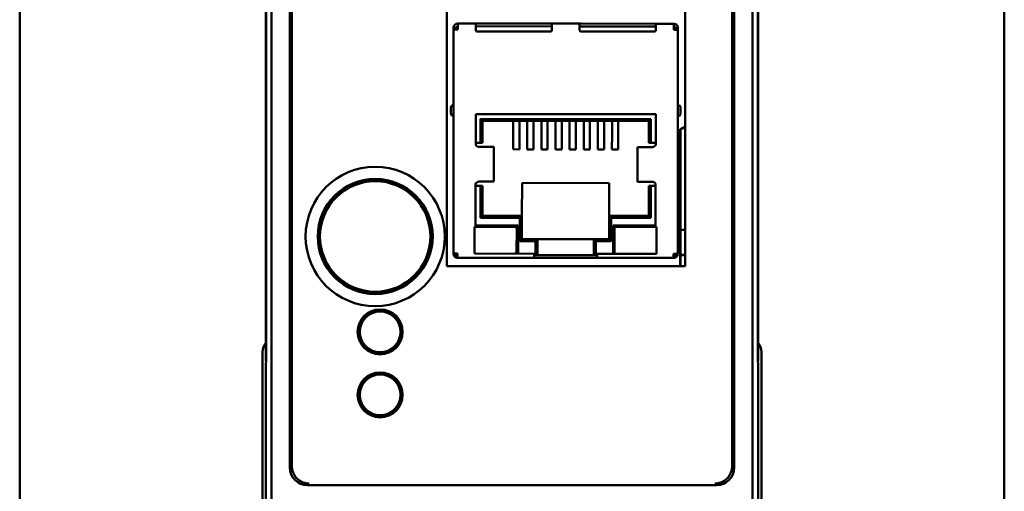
# Model space of a CAD drawing. Header units: inches. Extents: x 1.3 to 23.8, y 0.4 to 18.6.
# Tile 7 of 17: x 9.2 to 12, y 8.7 to 10. Entities that reach past the tile are written whole.
import ezdxf

# ---------------------------------------------------------------- set-up
doc = ezdxf.new("R2010")
doc.units = ezdxf.units.IN
doc.header["$LTSCALE"] = 0.8
doc.header["$MEASUREMENT"] = 0
doc.layers.add('Visible (ANSI)', color=7, linetype='Continuous', lineweight=50)

msp = doc.modelspace()

# ---------------------------------------------------------------- linework, layer by layer
at = {"layer": 'Visible (ANSI)'}
for p, q in [((9.1574, 11.7026), (9.1574, 8.2026)), ((11.9574, 8.2026), (11.9574, 11.7026)), ((9.8732, 8.2684), (9.8732, 11.6368)), ((11.2416, 11.6368), (11.2416, 8.2684)), ((9.9259, 11.1311), (9.9259, 8.7741)), ((11.1889, 8.7741), (11.1889, 11.1311)), ((11.1833, 10.9277), (11.1833, 8.8536)), ((9.8574, 10.8276), (9.8574, 9.0776)), ((11.2574, 9.0776), (11.2574, 10.8276)), ((9.8583, 10.7788), (9.8583, 9.1265)), ((9.8583, 9.1285), (9.8583, 10.7768)), ((11.2565, 9.1265), (11.2565, 10.7788)), ((11.2565, 10.7768), (11.2565, 9.1285)), ((11.0503, 10.7395), (11.0503, 9.3465)), ((10.3725, 9.3465), (10.3725, 10.1257)), ((9.9315, 8.8536), (9.9315, 10.0757)), ((10.4033, 10.0354), (10.4545, 10.0354)), ((10.4033, 10.0236), (10.4033, 10.0354)), ((10.4545, 10.0354), (10.4545, 10.0236)), ((10.4545, 10.0354), (10.4584, 10.0354)), ((10.671, 10.0273), (10.4545, 10.0275)), ((10.4584, 10.0354), (10.6671, 10.0352)), ((10.6671, 10.0352), (10.671, 10.0352)), ((10.671, 10.0352), (10.7498, 10.0351)), ((10.671, 10.0233), (10.671, 10.0352)), ((10.7497, 10.0233), (10.7498, 10.0351)), ((10.9663, 10.027), (10.7497, 10.0272)), ((10.7537, 10.0351), (10.7498, 10.0351)), ((10.9623, 10.0349), (10.7537, 10.0351)), ((10.9663, 10.0349), (10.9623, 10.0349)), ((10.9663, 10.0349), (11.0175, 10.0348)), ((10.9663, 10.0349), (10.9663, 10.0231)), ((11.0175, 10.0348), (11.0175, 10.023)), ((10.3909, 9.387), (10.3915, 10.0185)), ((10.3915, 10.0185), (10.3915, 10.0236)), ((10.3993, 10.0236), (10.3915, 10.0236)), ((10.4033, 10.0185), (10.3915, 10.0185)), ((10.3993, 10.0185), (10.3993, 10.0236)), ((10.4005, 10.0236), (10.4005, 10.0185)), ((10.4033, 10.0236), (10.4005, 10.0236)), ((10.4033, 10.0185), (10.4033, 10.0236)), ((10.4545, 10.0169), (10.4545, 10.0236)), ((10.6671, 10.0127), (10.4584, 10.0129)), ((10.671, 10.0233), (10.671, 10.0167)), ((10.7497, 10.0233), (10.7497, 10.0166)), ((10.7537, 10.0127), (10.9623, 10.0125)), ((10.9663, 10.0164), (10.9663, 10.0231)), ((11.0175, 10.023), (11.0202, 10.023)), ((11.0175, 10.0179), (11.0175, 10.023)), ((11.0175, 10.0179), (11.0293, 10.0179)), ((11.0202, 10.0179), (11.0202, 10.023)), ((11.0214, 10.023), (11.0293, 10.023)), ((11.0214, 10.023), (11.0214, 10.0179)), ((11.0293, 10.0179), (11.0287, 9.3864)), ((11.0293, 10.023), (11.0293, 10.0179)), ((10.3834, 9.7965), (10.3834, 9.7807)), ((10.4542, 9.7783), (10.4541, 9.6928)), ((10.966, 9.7778), (10.4542, 9.7783)), ((10.966, 9.6924), (10.966, 9.7778)), ((11.0369, 9.7801), (11.0369, 9.7958)), ((10.4679, 9.6968), (10.468, 9.7645)), ((10.468, 9.7645), (10.9522, 9.764)), ((10.4739, 9.7586), (10.468, 9.7645)), ((10.4739, 9.7586), (10.4738, 9.6968)), ((10.9463, 9.7581), (10.4739, 9.7586)), ((10.5607, 9.7585), (10.5607, 9.7439)), ((10.5784, 9.7585), (10.5784, 9.7439)), ((10.6009, 9.7585), (10.6009, 9.7439)), ((10.6186, 9.7584), (10.6186, 9.7439)), ((10.641, 9.7584), (10.641, 9.7438)), ((10.6587, 9.7584), (10.6587, 9.7438)), ((10.6812, 9.7584), (10.6812, 9.7438)), ((10.6989, 9.7584), (10.6989, 9.7438)), ((10.7213, 9.7583), (10.7213, 9.7438)), ((10.7391, 9.7583), (10.739, 9.7438)), ((10.7615, 9.7583), (10.7615, 9.7437)), ((10.7792, 9.7583), (10.7792, 9.7437)), ((10.8017, 9.7583), (10.8016, 9.7437)), ((10.8194, 9.7582), (10.8194, 9.7437)), ((10.8418, 9.7582), (10.8418, 9.7437)), ((10.8595, 9.7582), (10.8595, 9.7436)), ((10.9463, 9.7581), (10.9522, 9.764)), ((10.9463, 9.6963), (10.9463, 9.7581)), ((10.9522, 9.764), (10.9522, 9.6963)), ((10.5607, 9.7215), (10.5606, 9.6781)), ((10.5607, 9.7215), (10.5607, 9.7439)), ((10.5784, 9.7215), (10.5783, 9.678)), ((10.5784, 9.7215), (10.5784, 9.7439)), ((10.6008, 9.7215), (10.6009, 9.7439)), ((10.6008, 9.7215), (10.6008, 9.678)), ((10.6185, 9.7215), (10.6186, 9.7439)), ((10.6185, 9.7215), (10.6185, 9.678)), ((10.641, 9.7215), (10.6409, 9.678)), ((10.641, 9.7215), (10.641, 9.7438)), ((10.6587, 9.7214), (10.6587, 9.7438)), ((10.6587, 9.7214), (10.6587, 9.678)), ((10.6811, 9.7214), (10.6812, 9.7438)), ((10.6811, 9.7214), (10.6811, 9.6779)), ((10.6989, 9.7214), (10.6988, 9.6779)), ((10.6989, 9.7214), (10.6989, 9.7438)), ((10.7213, 9.7214), (10.7213, 9.7438)), ((10.7213, 9.7214), (10.7213, 9.6779)), ((10.739, 9.7214), (10.739, 9.7438)), ((10.739, 9.7214), (10.739, 9.6779)), ((10.7615, 9.7213), (10.7614, 9.6779)), ((10.7615, 9.7213), (10.7615, 9.7437)), ((10.7792, 9.7213), (10.7791, 9.6778)), ((10.7792, 9.7213), (10.7792, 9.7437)), ((10.8016, 9.7213), (10.8016, 9.7437)), ((10.8016, 9.7213), (10.8016, 9.6778)), ((10.8193, 9.7213), (10.8194, 9.7437)), ((10.8193, 9.7213), (10.8193, 9.6778)), ((10.8418, 9.7213), (10.8417, 9.6778)), ((10.8418, 9.7213), (10.8418, 9.7437)), ((10.8595, 9.7212), (10.8594, 9.6778)), ((10.8595, 9.7212), (10.8595, 9.7436)), ((11.0358, 9.7357), (11.0358, 9.3465)), ((11.0369, 9.7349), (11.0369, 9.4495)), ((10.4542, 9.6968), (10.4679, 9.6968)), ((10.4679, 9.6968), (10.4738, 9.6968)), ((10.9463, 9.6963), (10.9522, 9.6963)), ((10.9522, 9.6963), (10.966, 9.6963)), ((10.4734, 9.685), (10.4644, 9.685)), ((10.4734, 9.685), (10.505, 9.6849)), ((10.505, 9.6849), (10.5054, 9.6849)), ((10.5053, 9.5865), (10.5054, 9.6849)), ((10.5606, 9.6781), (10.5783, 9.678)), ((10.6008, 9.678), (10.6185, 9.678)), ((10.6409, 9.678), (10.6587, 9.678)), ((10.6811, 9.6779), (10.6988, 9.6779)), ((10.739, 9.6779), (10.7213, 9.6779)), ((10.7791, 9.6778), (10.7614, 9.6779)), ((10.8193, 9.6778), (10.8016, 9.6778)), ((10.8594, 9.6778), (10.8417, 9.6778)), ((10.9146, 9.5861), (10.9147, 9.6845)), ((10.9147, 9.6845), (10.9151, 9.6845)), ((10.9151, 9.6845), (10.9467, 9.6845)), ((10.9557, 9.6845), (10.9467, 9.6845)), ((10.454, 9.5787), (10.4539, 9.4582)), ((10.4643, 9.5865), (10.4733, 9.5865)), ((10.4733, 9.5865), (10.5049, 9.5865)), ((10.5049, 9.5865), (10.5053, 9.5865)), ((10.5859, 9.5825), (10.5858, 9.4896)), ((10.834, 9.5822), (10.5859, 9.5825)), ((10.8339, 9.4893), (10.834, 9.5822)), ((10.9146, 9.5861), (10.915, 9.5861)), ((10.915, 9.5861), (10.9466, 9.5861)), ((10.9466, 9.5861), (10.9556, 9.5861)), ((10.9657, 9.4577), (10.9659, 9.5782)), ((10.4678, 9.5747), (10.454, 9.5747)), ((10.4677, 9.4838), (10.4678, 9.5747)), ((10.4737, 9.5747), (10.4678, 9.5747)), ((10.4737, 9.5747), (10.4736, 9.4897)), ((10.9461, 9.4892), (10.9462, 9.5743)), ((10.9521, 9.5743), (10.9462, 9.5743)), ((10.9521, 9.5743), (10.952, 9.4833)), ((10.9658, 9.5742), (10.9521, 9.5743)), ((10.4736, 9.4897), (10.4677, 9.4838)), ((10.5799, 9.4837), (10.4677, 9.4838)), ((10.4736, 9.4897), (10.5858, 9.4896)), ((10.5799, 9.4837), (10.5858, 9.4896)), ((10.5799, 9.4171), (10.5799, 9.4837)), ((10.5858, 9.4896), (10.5858, 9.423)), ((10.8338, 9.4228), (10.8339, 9.4893)), ((10.8339, 9.4893), (10.9461, 9.4892)), ((10.8339, 9.4893), (10.8398, 9.4834)), ((10.8398, 9.4834), (10.8397, 9.4169)), ((10.952, 9.4833), (10.8398, 9.4834)), ((10.9461, 9.4892), (10.952, 9.4833)), ((10.451, 9.4582), (10.4509, 9.3818)), ((10.4539, 9.4582), (10.451, 9.4582)), ((10.5746, 9.462), (10.4539, 9.4621)), ((10.5667, 9.4581), (10.4549, 9.4582)), ((10.5706, 9.3856), (10.5707, 9.4542)), ((10.5745, 9.3817), (10.5746, 9.462)), ((10.845, 9.3814), (10.8451, 9.4618)), ((10.8451, 9.4618), (10.9657, 9.4616)), ((10.849, 9.4539), (10.8489, 9.3854)), ((10.9648, 9.4577), (10.8529, 9.4578)), ((10.9687, 9.4577), (10.9657, 9.4577)), ((10.9686, 9.3813), (10.9687, 9.4577)), ((11.0364, 9.4491), (11.0369, 9.4495)), ((11.0364, 9.3783), (11.0364, 9.4491)), ((11.0503, 9.4491), (11.0364, 9.4491)), ((11.0369, 9.4495), (11.0503, 9.4495)), ((10.5799, 9.4171), (10.5858, 9.423)), ((10.624, 9.4171), (10.5799, 9.4171)), ((10.5858, 9.423), (10.6299, 9.423)), ((10.6239, 9.3817), (10.624, 9.4171)), ((10.624, 9.4171), (10.6299, 9.423)), ((10.6299, 9.423), (10.6298, 9.3817)), ((10.6299, 9.423), (10.7897, 9.4228)), ((10.7897, 9.4228), (10.8338, 9.4228)), ((10.7897, 9.3815), (10.7897, 9.4228)), ((10.7956, 9.4169), (10.7897, 9.4228)), ((10.8397, 9.4169), (10.7956, 9.4169)), ((10.7956, 9.4169), (10.7956, 9.3815)), ((10.8338, 9.4228), (10.8397, 9.4169)), ((10.3909, 9.3819), (10.3909, 9.387)), ((10.3943, 9.3819), (10.3909, 9.3819)), ((10.3943, 9.3819), (10.4027, 9.3819)), ((10.4027, 9.3701), (10.4027, 9.3819)), ((10.4509, 9.3818), (10.62, 9.3817)), ((10.62, 9.3817), (10.62, 9.3699)), ((10.6298, 9.3817), (10.6298, 9.3777)), ((10.7897, 9.3776), (10.7897, 9.3815)), ((10.7995, 9.3815), (10.9686, 9.3813)), ((10.7995, 9.3697), (10.7995, 9.3815)), ((11.0168, 9.3813), (11.0252, 9.3813)), ((11.0168, 9.3695), (11.0168, 9.3813)), ((11.0252, 9.3813), (11.0287, 9.3813)), ((11.0287, 9.3864), (11.0287, 9.3813)), ((10.3999, 9.3791), (10.3943, 9.3735)), ((10.4027, 9.3701), (10.62, 9.3699)), ((10.6223, 9.3777), (10.62, 9.3777)), ((10.62, 9.3699), (10.7995, 9.3697)), ((10.6223, 9.3777), (10.6298, 9.3777)), ((10.6298, 9.3777), (10.7897, 9.3776)), ((10.7897, 9.3776), (10.7972, 9.3776)), ((10.7995, 9.3776), (10.7972, 9.3776)), ((10.7995, 9.3697), (11.0168, 9.3695)), ((11.0196, 9.3785), (11.0252, 9.3729)), ((11.0369, 9.3779), (11.0364, 9.3783)), ((11.0364, 9.3783), (11.0503, 9.3783)), ((11.0503, 9.3779), (11.0369, 9.3779)), ((11.0369, 9.3779), (11.0369, 9.3465)), ((11.0503, 9.3465), (10.3725, 9.3465)), ((10.1771, 9.2188), (10.1771, 9.2234)), ((10.1831, 9.2187), (10.1771, 9.2188)), ((10.1771, 9.2185), (10.1771, 9.2188)), ((10.1891, 9.2187), (10.1831, 9.2187)), ((10.1891, 9.2233), (10.1891, 9.2187)), ((10.1891, 9.2187), (10.1891, 9.2183)), ((10.1285, 9.1846), (10.1245, 9.187)), ((10.1316, 9.1898), (10.1285, 9.1846)), ((10.1288, 9.1844), (10.1285, 9.1846)), ((10.1306, 9.1973), (10.1346, 9.1949)), ((10.1346, 9.1949), (10.1316, 9.1898)), ((10.1346, 9.1949), (10.1349, 9.1948)), ((10.2307, 9.1937), (10.231, 9.1938)), ((10.231, 9.1938), (10.235, 9.1961)), ((10.2339, 9.1886), (10.231, 9.1938)), ((10.2368, 9.1834), (10.2339, 9.1886)), ((10.2409, 9.1857), (10.2368, 9.1834)), ((10.2368, 9.1834), (10.2366, 9.1832)), ((9.8583, 9.1285), (9.8578, 9.0781)), ((9.8583, 9.1285), (9.8583, 9.1285)), ((10.1239, 9.1336), (10.128, 9.1359)), ((10.128, 9.1359), (10.1282, 9.1361)), ((10.128, 9.1359), (10.1309, 9.1307)), ((10.1309, 9.1307), (10.1339, 9.1255)), ((10.2302, 9.1244), (10.2332, 9.1295)), ((10.2332, 9.1295), (10.2363, 9.1347)), ((10.236, 9.1349), (10.2363, 9.1347)), ((10.2363, 9.1347), (10.2403, 9.1323)), ((11.257, 9.0781), (11.2565, 9.1285)), ((11.2565, 9.1285), (11.2565, 9.1285)), ((9.8479, 8.2026), (9.8479, 9.1026)), ((9.8583, 9.1265), (9.8579, 9.0731)), ((10.1339, 9.1255), (10.1298, 9.1232)), ((10.1341, 9.1256), (10.1339, 9.1255)), ((10.1757, 9.1006), (10.1757, 9.1009)), ((10.1757, 9.096), (10.1757, 9.1006)), ((10.1757, 9.1006), (10.1817, 9.1006)), ((10.1817, 9.1006), (10.1877, 9.1005)), ((10.1877, 9.1008), (10.1877, 9.1005)), ((10.1877, 9.1005), (10.1877, 9.0959)), ((10.2302, 9.1244), (10.2299, 9.1245)), ((10.2342, 9.122), (10.2302, 9.1244)), ((11.2569, 9.0731), (11.2565, 9.1265)), ((11.2669, 9.1026), (11.2669, 8.2026)), ((9.8574, 9.0776), (9.8578, 9.0781)), ((9.8574, 9.0776), (9.8579, 9.0776)), ((9.8579, 9.0731), (9.8574, 9.0726)), ((9.8574, 9.0726), (9.8574, 8.2526)), ((9.8578, 9.0781), (9.8579, 9.0781)), ((11.2569, 9.0781), (11.257, 9.0781)), ((11.2569, 9.0776), (11.2574, 9.0776)), ((11.2574, 9.0726), (11.2569, 9.0731)), ((11.2574, 9.0776), (11.257, 9.0781)), ((11.2574, 8.2526), (11.2574, 9.0726)), ((10.1771, 9.0398), (10.1771, 9.0444)), ((10.1891, 9.0443), (10.1891, 9.0397)), ((10.1306, 9.0183), (10.1346, 9.0159)), ((10.1831, 9.0397), (10.1771, 9.0398)), ((10.1771, 9.0395), (10.1771, 9.0398)), ((10.1891, 9.0397), (10.1831, 9.0397)), ((10.1891, 9.0397), (10.1891, 9.0393)), ((10.231, 9.0148), (10.235, 9.0171)), ((10.1285, 9.0056), (10.1245, 9.008)), ((10.1316, 9.0108), (10.1285, 9.0056)), ((10.1288, 9.0054), (10.1285, 9.0056)), ((10.1346, 9.0159), (10.1316, 9.0108)), ((10.1346, 9.0159), (10.1349, 9.0158)), ((10.2307, 9.0147), (10.231, 9.0148)), ((10.2339, 9.0096), (10.231, 9.0148)), ((10.2368, 9.0044), (10.2339, 9.0096)), ((10.2368, 9.0044), (10.2366, 9.0042)), ((10.2409, 9.0067), (10.2368, 9.0044)), ((10.1239, 8.9546), (10.128, 8.9569)), ((10.128, 8.9569), (10.1282, 8.9571)), ((10.128, 8.9569), (10.1309, 8.9517)), ((10.1339, 8.9465), (10.1298, 8.9442)), ((10.1309, 8.9517), (10.1339, 8.9465)), ((10.1341, 8.9466), (10.1339, 8.9465)), ((10.2302, 8.9454), (10.2299, 8.9455)), ((10.2302, 8.9454), (10.2332, 8.9505)), ((10.2342, 8.943), (10.2302, 8.9454)), ((10.2332, 8.9505), (10.2363, 8.9557)), ((10.236, 8.9559), (10.2363, 8.9557)), ((10.2363, 8.9557), (10.2403, 8.9533)), ((10.1757, 8.9216), (10.1757, 8.9219)), ((10.1757, 8.917), (10.1757, 8.9216)), ((10.1757, 8.9216), (10.1817, 8.9216)), ((10.1817, 8.9216), (10.1877, 8.9215)), ((10.1877, 8.9218), (10.1877, 8.9215)), ((10.1877, 8.9215), (10.1877, 8.9169)), ((9.9759, 8.7241), (11.1389, 8.7241))]:
    msp.add_line(p, q, dxfattribs=at)
for centre, radius in [((10.1684, 9.4306), 0.1979), ((10.1684, 9.4306), 0.1635), ((10.1684, 9.4306), 0.1625), ((10.1684, 9.4306), 0.1617), ((10.1684, 9.4306), 0.157), ((10.1824, 9.1596), 0.064), ((10.1824, 9.1596), 0.058), ((10.1824, 8.9806), 0.064), ((10.1824, 8.9806), 0.058)]:
    msp.add_circle(centre, radius, dxfattribs=at)
for centre, radius, start, end in [((10.4033, 10.0236), 0.0118, 89.9452, 179.9452), ((10.4033, 10.0236), 0.00394, 89.9452, 179.9452), ((11.0175, 10.023), 0.0118, 359.9452, 89.9452), ((11.0175, 10.023), 0.00394, 359.9452, 89.9452), ((10.4584, 10.0169), 0.00394, 179.9452, 269.9452), ((10.6671, 10.0167), 0.00394, 269.9452, 359.9452), ((10.7537, 10.0166), 0.00394, 179.9452, 269.9452), ((10.9623, 10.0164), 0.00394, 269.9452, 359.9452), ((10.3913, 9.7964), 0.00787, 89.9452, 179.9452), ((11.0291, 9.7958), 0.00787, 359.9452, 89.9452), ((10.3912, 9.7807), 0.00787, 179.9452, 269.9452), ((11.029, 9.7801), 0.00787, 269.9452, 359.9452), ((11.0202, 9.7836), 0.0505, 288.0462, 306.6195), ((11.0202, 9.7836), 0.0515, 288.8764, 305.7762), ((10.4549, 9.4543), 0.00394, 89.9452, 179.9452), ((10.5667, 9.4542), 0.00394, 359.9452, 89.9452), ((10.8529, 9.4539), 0.00394, 89.9452, 179.9452), ((10.9647, 9.4538), 0.00394, 359.9452, 89.9452), ((10.4066, 9.3858), 0.00787, 209.9452, 239.9452), ((10.4548, 9.3858), 0.00394, 179.9452, 269.9452), ((10.5667, 9.3857), 0.00394, 269.9452, 359.9452), ((10.8529, 9.3854), 0.00394, 179.9452, 269.9452), ((10.9647, 9.3853), 0.00394, 269.9452, 359.9452), ((11.0129, 9.3852), 0.00787, 299.9452, 329.9452), ((10.4027, 9.3819), 0.0118, 224.9452, 269.9452), ((10.4027, 9.3819), 0.00394, 224.9452, 269.9452), ((11.0168, 9.3813), 0.00394, 269.9452, 314.9452), ((11.0168, 9.3813), 0.0118, 269.9452, 314.9452), ((10.1824, 9.1596), 0.0598, 95.1139, 143.5935), ((10.1824, 9.1596), 0.0591, 89.3537, 95.1828), ((10.1824, 9.1596), 0.0591, 83.5245, 89.3537), ((10.1824, 9.1596), 0.0598, 35.1139, 83.5935), ((10.1824, 9.1596), 0.0598, 155.1139, 203.5935), ((10.1824, 9.1596), 0.0591, 149.3537, 155.1828), ((10.1824, 9.1596), 0.0591, 143.5245, 149.3537), ((10.1824, 9.1596), 0.0591, 29.3537, 35.1828), ((10.1824, 9.1596), 0.0591, 23.5245, 29.3537), ((10.1824, 9.1596), 0.0598, 335.1139, 23.5935), ((9.8874, 9.1026), 0.0395, 139.4196, 180), ((10.1824, 9.1596), 0.0591, 203.5245, 209.3537), ((10.1824, 9.1596), 0.0591, 209.3537, 215.1828), ((10.1824, 9.1596), 0.0591, 323.5245, 329.3537), ((10.1824, 9.1596), 0.0591, 329.3537, 335.1828), ((11.2274, 9.1026), 0.0395, 0, 40.5804), ((10.1824, 9.1596), 0.0598, 215.1139, 263.5935), ((10.1824, 9.1596), 0.0591, 263.5245, 269.3537), ((10.1824, 9.1596), 0.0591, 269.3537, 275.1828), ((10.1824, 9.1596), 0.0598, 275.1139, 323.5935), ((10.1824, 8.9806), 0.0598, 95.1139, 143.5935), ((10.1824, 8.9806), 0.0591, 89.3537, 95.1828), ((10.1824, 8.9806), 0.0591, 83.5245, 89.3537), ((10.1824, 8.9806), 0.0598, 35.1139, 83.5935), ((10.1824, 8.9806), 0.0598, 155.1139, 203.5935), ((10.1824, 8.9806), 0.0591, 149.3537, 155.1828), ((10.1824, 8.9806), 0.0591, 143.5245, 149.3537), ((10.1824, 8.9806), 0.0591, 29.3537, 35.1828), ((10.1824, 8.9806), 0.0591, 23.5245, 29.3537), ((10.1824, 8.9806), 0.0598, 335.1139, 23.5935), ((10.1824, 8.9806), 0.0591, 203.5245, 209.3537), ((10.1824, 8.9806), 0.0591, 209.3537, 215.1828), ((10.1824, 8.9806), 0.0598, 215.1139, 263.5935), ((10.1824, 8.9806), 0.0598, 275.1139, 323.5935), ((10.1824, 8.9806), 0.0591, 323.5245, 329.3537), ((10.1824, 8.9806), 0.0591, 329.3537, 335.1828), ((10.1824, 8.9806), 0.0591, 263.5245, 269.3537), ((10.1824, 8.9806), 0.0591, 269.3537, 275.1828)]:
    msp.add_arc(centre, radius, start, end, dxfattribs=at)
for centre, major_axis, ratio, start_param, end_param in [((10.6223, 9.3817), (0, -0.00394), 0.414214, 0, 1.570796), ((10.7972, 9.3815), (0, -0.00394), 0.414214, 4.712389, 6.283185), ((9.9304, 8.8536), (0, -0.125), 0.008727, 0.935984, 1.570796), ((11.1844, 8.8536), (0, 0.125), 0.008727, 1.570796, 2.205609), ((9.9759, 8.7741), (-0.0354, -0.0354), 0.999924, 5.497825, 7.068545), ((11.1389, 8.7741), (0.0354, -0.0354), 0.999924, 5.497825, 7.068545)]:
    msp.add_ellipse(centre, major_axis=major_axis, ratio=ratio, start_param=start_param, end_param=end_param, dxfattribs=at)
for points, degree in [([(11.0369, 9.7349), (11.0363, 9.7353), (11.0358, 9.7357)], 2), ([(10.3943, 9.3819), (10.3921, 9.3836), (10.3909, 9.3853), (10.3909, 9.387)], 3), ([(10.3909, 9.3819), (10.3909, 9.3788), (10.3921, 9.3757), (10.3943, 9.3735)], 3), ([(11.0287, 9.3864), (11.0287, 9.3847), (11.0274, 9.383), (11.0252, 9.3813)], 3), ([(11.0252, 9.3729), (11.0274, 9.3751), (11.0287, 9.3782), (11.0287, 9.3813)], 3)]:
    msp.add_open_spline(points, degree=degree, dxfattribs=at)
for points, knots in [([(10.4541, 9.6928), (10.4541, 9.6908), (10.4553, 9.6887), (10.4592, 9.6858), (10.4619, 9.685), (10.4644, 9.685)], [0, 0, 0, 0, 0.5, 0.5, 1, 1, 1, 1]), ([(10.9557, 9.6845), (10.9581, 9.6845), (10.9608, 9.6853), (10.9648, 9.6882), (10.966, 9.6903), (10.966, 9.6924)], [0, 0, 0, 0, 0.5, 0.5, 1, 1, 1, 1]), ([(10.4643, 9.5865), (10.4618, 9.5865), (10.4591, 9.5857), (10.4552, 9.5828), (10.454, 9.5807), (10.454, 9.5787)], [0, 0, 0, 0, 0.5, 0.5, 1, 1, 1, 1]), ([(10.9659, 9.5782), (10.9659, 9.5803), (10.9647, 9.5823), (10.9608, 9.5852), (10.9581, 9.5861), (10.9556, 9.5861)], [0, 0, 0, 0, 0.5, 0.5, 1, 1, 1, 1]), ([(10.3987, 9.3819), (10.3987, 9.3814), (10.3988, 9.3808), (10.3992, 9.3799), (10.3995, 9.3795), (10.3999, 9.3791)], [-0.01526468, -0.01526468, -0.01526468, -0.01526468, -0.00763234, -0.00763234, 0, 0, 0, 0]), ([(11.0196, 9.3785), (11.02, 9.3789), (11.0203, 9.3793), (11.0207, 9.3803), (11.0208, 9.3808), (11.0208, 9.3813)], [-0.01526468, -0.01526468, -0.01526468, -0.01526468, -0.00763234, -0.00763234, 0, 0, 0, 0]), ([(9.9804, 8.7286), (9.9804, 8.7286), (9.9803, 8.7286), (9.9691, 8.7288), (9.9583, 8.7329), (9.9432, 8.7454), (9.9383, 8.752), (9.9326, 8.766), (9.9312, 8.7727), (9.9313, 8.7795)], [-0.0007569, -0.0007569, -0.0007569, -0.0007569, 0, 0, 0.1605033, 0.1605033, 0.2756155, 0.2756155, 0.369841, 0.369841, 0.369841, 0.369841]), ([(11.1835, 8.7795), (11.1836, 8.7727), (11.1823, 8.766), (11.1765, 8.752), (11.1716, 8.7454), (11.1566, 8.7329), (11.1457, 8.7288), (11.1345, 8.7286), (11.1345, 8.7286), (11.1344, 8.7286)], [0, 0, 0, 0, 0.0646422, 0.0646422, 0.1436135, 0.1436135, 0.2537248, 0.2537248, 0.254244, 0.254244, 0.254244, 0.254244])]:
    msp.add_open_spline(points, degree=3, knots=knots, dxfattribs=at)

doc.saveas('drawing.dxf')
